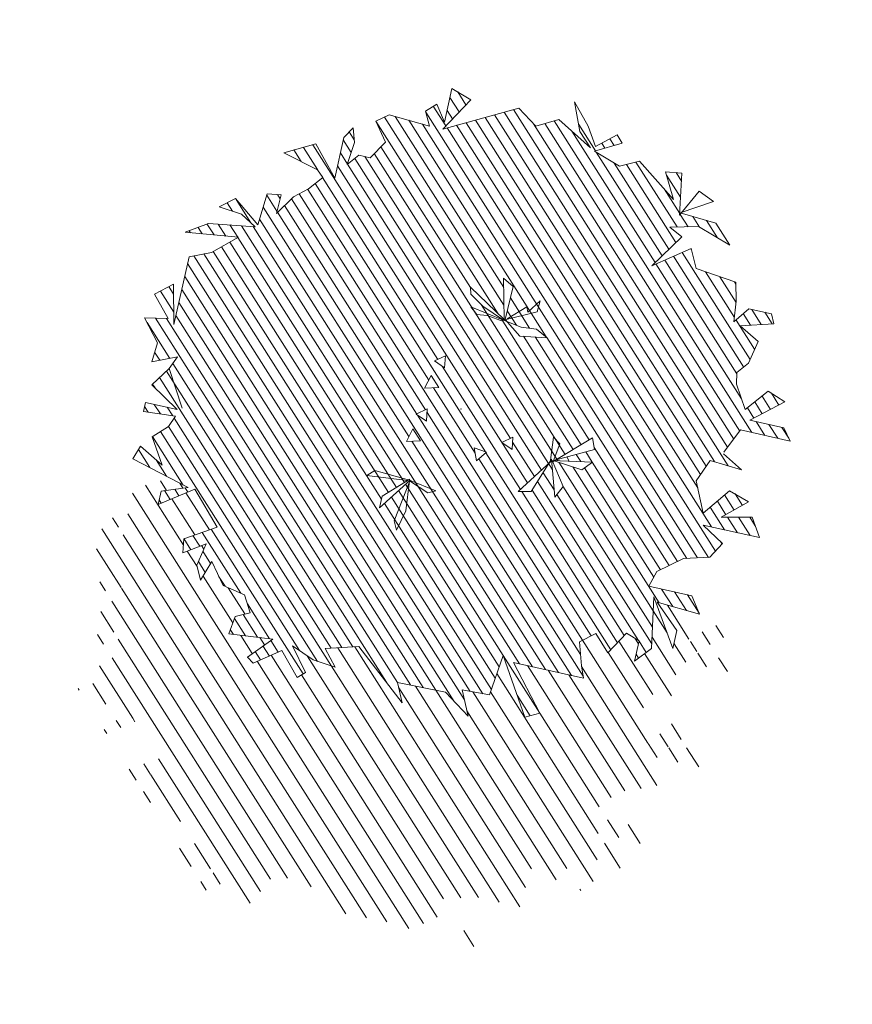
# Model space of a CAD drawing. Header units: millimetres. Extents: x -1567 to 968, y -503 to 481.
# Tile 39 of 49: x -501.84 to -498.79, y -125.21 to -121.61. Entities that reach past the tile are written whole.
import ezdxf

# ---------------------------------------------------------------- set-up
doc = ezdxf.new("R2010")
doc.units = ezdxf.units.MM
doc.layers.get('0').update_dxf_attribs({"lineweight": 0})
doc.layers.add('250', color=250, linetype='Continuous')
doc.layers.add('251', color=251, linetype='Continuous')
doc.layers.add('vegetacion', color=66, linetype='Continuous', lineweight=0)

# ---------------------------------------------------------------- blocks, each defined once
blk = doc.blocks.new('NO')
at = {"lineweight": 0, "true_color": 0x4f743e}
h = blk.add_hatch(dxfattribs=at)
h.set_pattern_fill('ANSI31', color=87, scale=0.05, style=0)
h.paths.add_polyline_path([(4.155, 2.06), (5.053, 1.943), (4.702, 2.177), (3.921, 2.294), (4.194, 2.449), (4.585, 2.488), (4.35, 2.683), (3.882, 2.332), (3.843, 2.878), (3.609, 2.917), (3.62, 2.591), (3.4, 2.928), (3.18, 3.112), (2.989, 3.353), (3.102, 3.462), (3.723, 3.616), (3.224, 3.88), (2.79, 3.384), (2.79, 4.086), (2.673, 4.28), (2.595, 4.047), (2.634, 3.657), (2.478, 3.852), (2.283, 3.852), (2.088, 4.163), (2.322, 4.475), (2.127, 4.631), (1.424, 4.592), (1.541, 4.826), (1.385, 4.982), (1.19, 4.709), (1.19, 5.293), (0.839, 5.176), (1.19, 4.592), (0.02, 5.215), (-0.331, 4.982), (-0.682, 5.176), (-1.307, 4.826), (-1.073, 5.059), (-0.877, 5.527), (-1.19, 5.176), (-1.385, 4.865), (-1.697, 5.137), (-1.814, 5.02), (-1.385, 4.787), (-1.853, 4.631), (-2.165, 4.787), (-2.867, 4.28), (-2.633, 4.709), (-2.906, 4.748), (-3.023, 4.047), (-3.042, 4.084), (-3.648, 4.047), (-3.96, 3.735), (-3.374, 3.93), (-2.906, 3.813), (-3.14, 3.696), (-2.75, 3.112), (-3.335, 3.54), (-3.491, 3.228), (-4.194, 3.151), (-4.272, 2.839), (-4.311, 2.488), (-4.506, 2.761), (-4.896, 2.761), (-4.974, 2.605), (-4.428, 2.449), (-4.779, 2.255), (-4.701, 1.865), (-4.545, 1.67), (-4.584, 1.475), (-4.818, 1.086), (-5.13, 1.475), (-5.442, 1.359), (-4.935, 0.93), (-5.52, 0.93), (-5.676, 0.735), (-4.818, 0.735), (-4.614, 0.286), (-4.978, 0.084), (-4.431, 0.123), (-4.275, -0.266), (-4.509, -0.773), (-4.861, -0.305), (-5.212, -0.422), (-4.822, -0.773), (-5.329, -0.656), (-5.524, -0.968), (-4.549, -0.968), (-4.939, -1.201), (-4.783, -1.474), (-4.353, -1.591), (-3.963, -1.903), (-3.885, -2.175), (-4.627, -2.175), (-4.822, -2.448), (-4.052, -2.407), (-4.002, -2.331), (-4.158, -3.188), (-3.924, -3.461), (-3.924, -3.11), (-3.69, -3.032), (-3.456, -3.422), (-3.183, -3.149), (-2.949, -3.344), (-3.066, -3.733), (-3.144, -3.928), (-1.935, -3.928), (-2.559, -4.668), (-2.325, -4.785), (-1.739, -3.85), (-1.661, -4.552), (-1.193, -4.571), (-1.388, -4.98), (-0.925, -4.666), (-0.103, -4.684), (-0.253, -5.002), (0.67, -4.235), (1.216, -4.391), (0.982, -4.664), (1.372, -4.625), (1.762, -4.469), (1.45, -4.858), (1.567, -4.975), (1.918, -4.586), (2.347, -4.897), (2.464, -4.819), (2.113, -4.43), (2.855, -4.508), (2.816, -4.196), (2.581, -4.079), (2.738, -3.807), (3.128, -3.729), (3.401, -3.378), (3.518, -3.729), (3.635, -3.495), (3.557, -3.105), (3.908, -3.339), (3.947, -3.105), (3.44, -2.794), (3.947, -2.248), (4.493, -2.638), (4.493, -2.404), (4.064, -2.248), (5.078, -1.976), (5, -1.742), (4.571, -1.976), (4.844, -1.547), (4.61, -1.313), (4.532, -1.119), (5.078, -1.158), (5.078, -1.002), (4.532, -1.002), (5.039, -0.69), (4.811, -0.358), (4.722, -0.135), (5.124, -0.313), (5.101, 0.021), (5.404, 0.385), (5.014, 0.463), (5.326, 0.813), (5.053, 1.047), (4.897, 0.385), (4.897, 1.553), (4.546, 1.709)])
h.paths.add_polyline_path([(0.156, 2.092), (0.123, 1.976), (-0.12, 1.823), (-0.522, 1.665), (-0.521, 1.668), (-0.575, 1.66), (-0.841, 1.468), (-1.294, 1.542), (-1.087, 1.642), (-0.829, 1.622), (-0.575, 1.66), (-0.537, 1.688), (-0.545, 2.258), (-0.357, 2.363), (-0.518, 1.682)], flags=16)
h.paths.add_polyline_path([(0.473, 0.744), (0.282, 0.667), (0.311, 0.871)], flags=16)
h.paths.add_polyline_path([(0.478, 0.491), (0.536, 0.258), (0.305, 0.324)], flags=16)
h.paths.add_polyline_path([(0.416, -0.073), (0.578, -0.201), (0.387, -0.277)], flags=16)
h.paths.add_polyline_path([(0.583, -0.453), (0.641, -0.686), (0.41, -0.62)], flags=16)
h.paths.add_polyline_path([(0.445, -1.322), (0.838, -1.874), (0.836, -1.676), (0.463, -1.312), (0.445, -1.319)], flags=16)
h.paths.add_polyline_path([(-0.498, -0.541), (-0.585, -0.745), (-0.718, -0.567)], flags=16)
h.paths.add_polyline_path([(-0.936, -0.349), (-1.128, -0.426), (-1.098, -0.222)], flags=16)
h.paths.add_polyline_path([(-1.82, -0.461), (-1.815, -0.444), (-1.791, -0.513), (-1.383, -1.095), (-1.6, -1.051), (-1.791, -0.513), (-1.817, -0.475), (-1.824, -0.472), (-2.007, -1.058), (-2.104, -0.849), (-1.847, -0.481), (-1.848, -0.474), (-1.865, -0.457), (-2.35, -0.506), (-2.497, -0.341), (-1.871, -0.452), (-1.883, -0.441), (-2.484, -0.123), (-2.411, 0.06), (-1.883, -0.441), (-1.856, -0.455)], flags=16)
at = {"layer": '251', "lineweight": 0}
h = blk.add_hatch(dxfattribs=at)
h.set_pattern_fill('ANSI31', color=256, scale=0.08, style=0)
h.paths.add_polyline_path([(1.567, -4.975), (1.45, -4.858), (1.762, -4.469), (1.372, -4.625), (0.982, -4.664), (1.216, -4.391), (0.67, -4.235), (-0.253, -5.002), (-0.103, -4.684), (-0.925, -4.666), (-1.388, -4.98), (-1.193, -4.571), (-1.661, -4.552), (-1.739, -3.85), (-2.325, -4.785), (-2.559, -4.668), (-1.935, -3.928), (-3.144, -3.928), (-3.066, -3.733), (-2.949, -3.344), (-3.183, -3.149), (-3.456, -3.422), (-3.69, -3.032), (-3.924, -3.11), (-3.924, -3.461), (-4.158, -3.188), (-4.002, -2.331), (-4.509, -3.11), (-4.509, -2.799), (-4.08, -2.409), (-4.504, -2.431), (-4.529, -2.552), (-4.763, -2.941), (-5.075, -2.552), (-5.387, -2.669), (-4.88, -3.097), (-5.465, -3.097), (-5.621, -3.292), (-4.763, -3.292), (-4.568, -3.721), (-4.919, -3.915), (-4.373, -3.876), (-4.216, -4.266), (-4.451, -4.772), (-4.802, -4.305), (-5.153, -4.422), (-4.763, -4.772), (-5.27, -4.655), (-5.465, -4.967), (-4.49, -4.967), (-4.88, -5.201), (-4.724, -5.474), (-4.295, -5.59), (-3.904, -5.902), (-3.826, -6.175), (-4.568, -6.175), (-4.763, -6.447), (-4.021, -6.409), (-4.451, -6.798), (-4.451, -7.11), (-3.943, -6.331), (-4.099, -7.188), (-3.865, -7.46), (-3.865, -7.11), (-3.631, -7.032), (-3.397, -7.421), (-3.124, -7.149), (-2.89, -7.343), (-3.007, -7.733), (-3.085, -7.928), (-1.876, -7.928), (-2.5, -8.668), (-2.266, -8.785), (-1.681, -7.85), (-1.603, -8.551), (-1.135, -8.57), (-1.329, -8.98), (-0.866, -8.666), (-0.044, -8.684), (-0.194, -9.001), (0.729, -8.235), (1.275, -8.391), (1.041, -8.663), (1.431, -8.624), (1.821, -8.468), (1.509, -8.858), (1.626, -8.975), (1.977, -8.585), (2.406, -8.897), (2.523, -8.819), (2.172, -8.429), (2.914, -8.507), (2.875, -8.196), (2.64, -8.079), (2.796, -7.806), (3.187, -7.728), (3.46, -7.378), (3.577, -7.728), (3.694, -7.495), (3.616, -7.105), (3.967, -7.339), (4.006, -7.105), (3.499, -6.793), (4.006, -6.248), (4.552, -6.637), (4.552, -6.404), (4.123, -6.248), (5.137, -5.975), (5.059, -5.741), (4.63, -5.975), (4.903, -5.547), (4.669, -5.313), (4.591, -5.118), (5.137, -5.157), (5.137, -5.001), (4.591, -5.001), (5.098, -4.69), (4.87, -4.357), (4.78, -4.134), (5.182, -4.313), (5.16, -3.978), (5.463, -3.615), (5.073, -3.537), (5.385, -3.186), (5.112, -2.953), (4.956, -3.615), (4.956, -2.446), (4.604, -2.29), (4.444, -2.146), (4.064, -2.248), (4.493, -2.404), (4.493, -2.638), (3.947, -2.248), (3.44, -2.794), (3.947, -3.105), (3.908, -3.339), (3.557, -3.105), (3.635, -3.495), (3.518, -3.729), (3.401, -3.378), (3.128, -3.729), (2.738, -3.807), (2.581, -4.079), (2.816, -4.196), (2.855, -4.508), (2.113, -4.43), (2.464, -4.819), (2.347, -4.897), (1.918, -4.586)])
at = {"layer": '250', "lineweight": 0}
for points in [[(-4.623, 0.307), (-4.818, 0.735), (-5.676, 0.735), (-5.52, 0.93), (-4.935, 0.93), (-5.442, 1.359), (-5.13, 1.475), (-4.818, 1.086), (-4.584, 1.475), (-4.545, 1.67), (-4.701, 1.865), (-4.779, 2.255), (-4.428, 2.449), (-4.974, 2.605), (-4.896, 2.761), (-4.506, 2.761), (-4.311, 2.488), (-4.272, 2.839), (-4.194, 3.151), (-3.491, 3.228), (-3.335, 3.54), (-2.75, 3.112), (-3.14, 3.696), (-2.906, 3.813), (-3.374, 3.93), (-3.96, 3.735), (-3.648, 4.047), (-3.023, 4.086), (-3.53, 4.397), (-3.257, 4.514), (-3.023, 4.047), (-2.906, 4.748), (-2.633, 4.709), (-2.867, 4.28), (-2.165, 4.787), (-1.853, 4.631), (-1.385, 4.787), (-1.814, 5.02), (-1.697, 5.137), (-1.385, 4.865), (-1.19, 5.176), (-0.877, 5.527), (-1.073, 5.059), (-1.307, 4.826), (-0.682, 5.176), (-0.331, 4.982), (0.02, 5.215), (1.19, 4.592), (0.839, 5.176), (1.19, 5.293), (1.19, 4.709), (1.385, 4.982), (1.541, 4.826), (1.424, 4.592), (2.127, 4.631), (2.322, 4.475), (2.088, 4.163), (2.283, 3.852), (2.478, 3.852), (2.634, 3.657), (2.595, 4.047), (2.673, 4.28), (2.79, 4.086), (2.79, 3.384), (3.224, 3.88), (3.723, 3.616), (3.102, 3.462), (2.989, 3.353), (3.18, 3.112), (3.4, 2.928), (3.62, 2.591), (3.609, 2.917), (3.843, 2.878), (3.882, 2.332), (4.35, 2.683), (4.585, 2.488), (4.194, 2.449), (3.921, 2.294), (4.702, 2.177), (5.053, 1.943), (4.155, 2.06), (4.546, 1.709), (4.897, 1.553), (4.897, 0.385), (5.053, 1.047), (5.326, 0.813), (5.014, 0.463), (5.404, 0.385), (5.101, 0.021), (5.124, -0.313), (4.722, -0.135), (4.811, -0.358)], [(-0.516, 1.65), (-0.223, 1.683), (-0.049, 1.666), (0.075, 1.768), (-0.511, 1.67), (-0.12, 1.823), (0.123, 1.976), (0.156, 2.092), (-0.518, 1.682), (-0.357, 2.363), (-0.545, 2.258), (-0.537, 1.688), (-0.841, 1.468), (-1.294, 1.542), (-1.087, 1.642), (-0.829, 1.622), (-0.511, 1.67), (-1.036, 1.933), (-1.045, 2.125), (-0.88, 1.889), (-0.846, 1.974), (-0.564, 1.706)], [(-0.253, -5.002), (-0.103, -4.684), (-0.925, -4.666), (-1.388, -4.98), (-1.193, -4.571), (-1.661, -4.552), (-1.739, -3.85), (-2.325, -4.785), (-2.559, -4.668), (-1.935, -3.928), (-3.144, -3.928), (-3.066, -3.733), (-2.949, -3.344), (-3.183, -3.149), (-3.456, -3.422), (-3.69, -3.032), (-3.924, -3.11), (-3.924, -3.461), (-4.158, -3.188), (-4.002, -2.331), (-4.509, -3.11), (-4.509, -2.799), (-4.08, -2.409), (-4.822, -2.448), (-4.627, -2.175), (-3.885, -2.175), (-3.963, -1.903), (-4.353, -1.591), (-4.783, -1.474), (-4.939, -1.201), (-4.549, -0.968), (-5.524, -0.968), (-5.329, -0.656), (-4.822, -0.773), (-5.212, -0.422), (-4.861, -0.305), (-4.509, -0.773), (-4.275, -0.266), (-4.431, 0.123), (-4.978, 0.084), (-4.627, 0.279)], [(-1.863, -0.457), (-2.35, -0.506), (-2.497, -0.341), (-1.831, -0.459), (-2.104, -0.849), (-2.007, -1.058), (-1.815, -0.444), (-1.6, -1.051), (-1.383, -1.095), (-1.817, -0.475), (-2.484, -0.123), (-2.411, 0.06), (-1.848, -0.474), (-1.892, -0.158), (-1.762, -0.072), (-1.8, -0.461)], [(4.454, -0.963), (4.811, -0.358), (5.039, -0.69), (4.532, -1.002), (5.078, -1.002), (5.078, -1.158), (4.532, -1.119), (4.61, -1.313), (4.844, -1.547), (4.571, -1.976), (5, -1.742), (5.078, -1.976), (4.064, -2.248), (4.493, -2.404), (4.493, -2.638), (3.947, -2.248), (3.44, -2.794), (3.947, -3.105), (3.908, -3.339), (3.557, -3.105), (3.635, -3.495), (3.518, -3.729), (3.401, -3.378), (3.128, -3.729), (2.738, -3.807), (2.581, -4.079), (2.816, -4.196), (2.855, -4.508), (2.113, -4.43), (2.464, -4.819), (2.347, -4.897), (1.918, -4.586), (1.567, -4.975), (1.45, -4.858), (1.762, -4.469), (1.372, -4.625), (0.982, -4.664), (1.216, -4.391), (0.67, -4.235), (-0.253, -5.002)], [(0.446, -1.296), (0.836, -1.676), (0.838, -1.874), (0.434, -1.307), (0.551, -2.035), (0.474, -2.182), (0.397, -1.829), (0.445, -1.319), (0.1, -1.454), (-0.025, -1.39), (0.446, -1.308), (1.053, -1.278), (1.165, -1.389), (0.48, -1.321)]]:
    blk.add_lwpolyline(points, dxfattribs=at)
for points in [[(0.473, 0.744), (0.282, 0.667), (0.311, 0.871)], [(0.305, 0.324), (0.478, 0.491), (0.536, 0.258)], [(0.578, -0.201), (0.387, -0.277), (0.416, -0.073)], [(-0.936, -0.349), (-1.128, -0.426), (-1.098, -0.222)], [(0.41, -0.62), (0.583, -0.453), (0.641, -0.686)], [(-0.718, -0.567), (-0.498, -0.541), (-0.585, -0.745)]]:
    blk.add_lwpolyline(points, close=True, dxfattribs=at)
blk.add_point((-0.139, 0.048), dxfattribs=at)

msp = doc.modelspace()

# ---------------------------------------------------------------- block references
at = {"layer": 'vegetacion', "extrusion": (0, 0, -1), "xscale": 0.2167732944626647, "yscale": 0.2167732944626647, "zscale": 0.2167732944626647, "rotation": 12.61063153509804}
msp.add_blockref('NO', (500.2551, -123.0392), dxfattribs=at)

doc.saveas('drawing.dxf')
